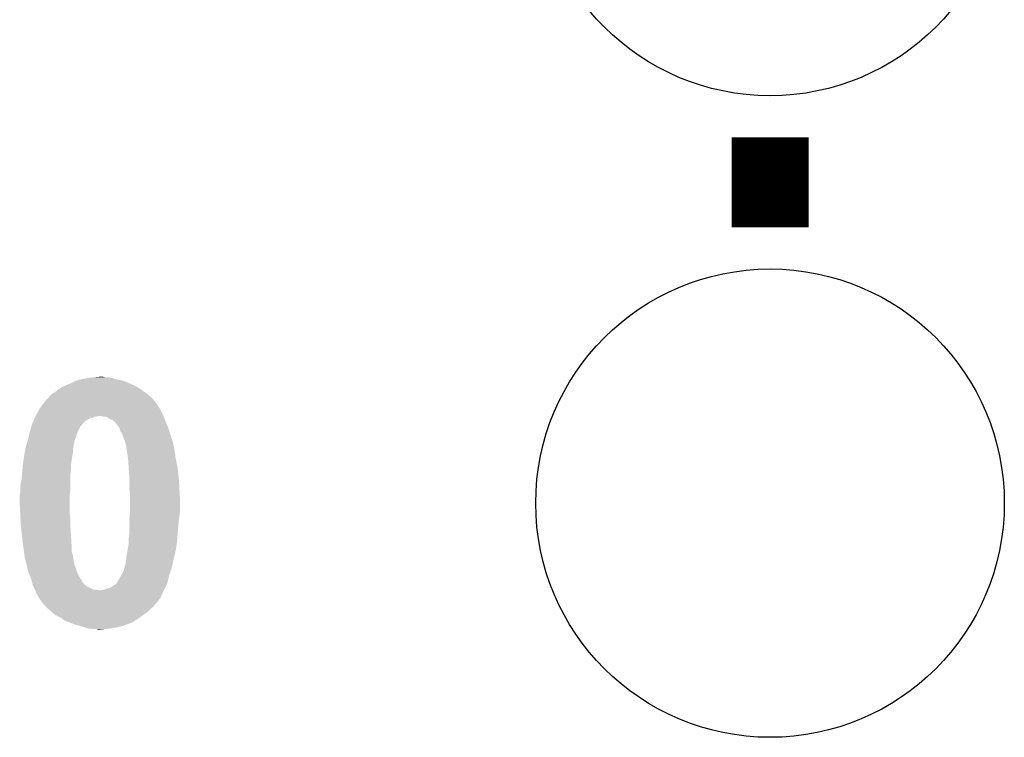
# Model space of a CAD drawing. Extents: x -1.3 to 24.2, y -3.9 to 53.4.
# Tile 37 of 54: x 14.8 to 18.7, y 24.6 to 27.4. Entities that reach past the tile are written whole.
import ezdxf

# ---------------------------------------------------------------- set-up
doc = ezdxf.new("R2010")
doc.units = 0
doc.layers.get('0').update_dxf_attribs({"linetype": 'CONTINUOUS'})
doc.layers.add('SERVO_3_CLICK_V101_GTO', color=12, linetype='CONTINUOUS')
doc.layers.add('SERVO_3_CLICK_V101_GTS', color=13, linetype='CONTINUOUS')

# ---------------------------------------------------------------- blocks, each defined once
blk = doc.blocks.new('ROUND_21')
blk.add_circle((0, 0), 0.9271)

msp = doc.modelspace()

# ---------------------------------------------------------------- linework, layer by layer
at = {"layer": 'SERVO_3_CLICK_V101_GTO', "const_width": 0.3048}
msp.add_lwpolyline([(17.78, 26.6192), (17.78, 26.9748)], dxfattribs=at)
at = {"layer": 'SERVO_3_CLICK_V101_GTO'}
for points in [[(14.97838, 25.98674), (14.99616, 25.99436), (15.275558, 25.98674), (15.26032, 25.99436)], [(14.99616, 25.99436), (15.01394, 26.00198), (15.26032, 25.99436), (15.24254, 26.00198)], [(15.01394, 26.00198), (15.029178, 26.0096), (15.24254, 26.00198), (15.227302, 26.0096)], [(15.029178, 26.0096), (15.034262, 26.012142), (15.227302, 26.0096), (15.217134, 26.012142)], [(15.034262, 26.012142), (15.044416, 26.01468), (15.217134, 26.012142), (15.20698, 26.01468)], [(15.044416, 26.01468), (15.05458, 26.01722), (15.20698, 26.01468), (15.19174, 26.01722)], [(15.05458, 26.01722), (15.077432, 26.022298), (15.19174, 26.01722), (15.1765, 26.022298)], [(15.077432, 26.022298), (15.077442, 26.0223), (15.1765, 26.022298), (15.176492, 26.0223)], [(15.077442, 26.0223), (15.10284, 26.02484), (15.176492, 26.0223), (15.163802, 26.02484)], [(15.10284, 26.02484), (15.128238, 26.02738), (15.151102, 26.02484), (15.140942, 26.02738)], [(14.927582, 25.948642), (14.93774, 25.9588), (15.328054, 25.948642), (15.3162, 25.9588)], [(14.93774, 25.9588), (14.937742, 25.958802), (15.3162, 25.9588), (15.316198, 25.958802)], [(14.937742, 25.958802), (14.95044, 25.96642), (15.316198, 25.958802), (15.305532, 25.96642)], [(14.95044, 25.96642), (14.96314, 25.97658), (15.305532, 25.96642), (15.291308, 25.97658)], [(14.96314, 25.97658), (14.974566, 25.984198), (15.291308, 25.97658), (15.28064, 25.984198)], [(14.974566, 25.984198), (14.97838, 25.98674), (15.28064, 25.984198), (15.275558, 25.98674)], [(14.891256, 25.902918), (14.898368, 25.913078), (15.36446, 25.902918), (15.356842, 25.913078)], [(14.898368, 25.913078), (14.903698, 25.920692), (15.356842, 25.913078), (15.3543, 25.920692)], [(14.903698, 25.920692), (14.905478, 25.923234), (15.3543, 25.920692), (15.349234, 25.923234)], [(14.905478, 25.923234), (14.907256, 25.925774), (15.349234, 25.923234), (15.34922, 25.925774)], [(14.907256, 25.925774), (14.907262, 25.925782), (15.34922, 25.925774), (15.349214, 25.925782)], [(14.907262, 25.925782), (14.9098, 25.92832), (15.349214, 25.925782), (15.34704, 25.92832)], [(14.9098, 25.92832), (14.914882, 25.935942), (15.34704, 25.92832), (15.34051, 25.935942)], [(14.914882, 25.935942), (14.922502, 25.941022), (15.34051, 25.935942), (15.336158, 25.941022)], [(14.922502, 25.941022), (14.924194, 25.94356), (15.336158, 25.941022), (15.333982, 25.94356)], [(14.924194, 25.94356), (14.927582, 25.948642), (15.333982, 25.94356), (15.328054, 25.948642)], [(14.873086, 25.869902), (14.87424, 25.87244), (15.115544, 25.869902), (15.120624, 25.87244)], [(14.87424, 25.87244), (14.889482, 25.900382), (15.3797, 25.87244), (15.36573, 25.900382)], [(14.889482, 25.900382), (14.891256, 25.902918), (15.36573, 25.900382), (15.36446, 25.902918)], [(15.140942, 25.8699), (15.128238, 25.87244), (15.380654, 25.8699), (15.3797, 25.87244)], [(14.857632, 25.8318), (14.859978, 25.839424), (15.052042, 25.8318), (15.059662, 25.839424)], [(14.859978, 25.839424), (14.86154, 25.8445), (15.059662, 25.839424), (15.062202, 25.8445)], [(14.86154, 25.8445), (14.863848, 25.84958), (15.062202, 25.8445), (15.067282, 25.84958)], [(14.863848, 25.84958), (14.867312, 25.8572), (15.067282, 25.84958), (15.077442, 25.8572)], [(14.867312, 25.8572), (14.869622, 25.862282), (15.077442, 25.8572), (15.087602, 25.862282)], [(14.869622, 25.862282), (14.870776, 25.86482), (15.087602, 25.862282), (15.097762, 25.86482)], [(14.870776, 25.86482), (14.873084, 25.8699), (15.097762, 25.86482), (15.107924, 25.8699)], [(14.873084, 25.8699), (14.873086, 25.869902), (15.107924, 25.8699), (15.115544, 25.869902)], [(15.151104, 25.869898), (15.140942, 25.8699), (15.380654, 25.869898), (15.380654, 25.8699)], [(15.161262, 25.864818), (15.151104, 25.869898), (15.38256, 25.864818), (15.380654, 25.869898)], [(15.16888, 25.85974), (15.161262, 25.864818), (15.384464, 25.85974), (15.38256, 25.864818)], [(15.176502, 25.857196), (15.16888, 25.85974), (15.385418, 25.857196), (15.384464, 25.85974)], [(15.181584, 25.85212), (15.176502, 25.857196), (15.38732, 25.85212), (15.385418, 25.857196)], [(15.184126, 25.84958), (15.181584, 25.85212), (15.38845, 25.84958), (15.38732, 25.85212)], [(15.186664, 25.849572), (15.184126, 25.84958), (15.388454, 25.849572), (15.38845, 25.84958)], [(15.19428, 25.83942), (15.186664, 25.849572), (15.392966, 25.83942), (15.388454, 25.849572)], [(15.202408, 25.82926), (15.19428, 25.83942), (15.397482, 25.82926), (15.392966, 25.83942)], [(14.846298, 25.791158), (14.850744, 25.808942), (15.034258, 25.791158), (15.03934, 25.808942)], [(14.850744, 25.808942), (14.85138, 25.811478), (15.03934, 25.808942), (15.04086, 25.811478)], [(14.85138, 25.811478), (14.854506, 25.82164), (15.04086, 25.811478), (15.04696, 25.82164)], [(14.854506, 25.82164), (14.857632, 25.8318), (15.04696, 25.82164), (15.052042, 25.8318)], [(15.20444, 25.826718), (15.202408, 25.82926), (15.398246, 25.826718), (15.397482, 25.82926)], [(15.20952, 25.811478), (15.20444, 25.826718), (15.402816, 25.811478), (15.398246, 25.826718)], [(15.214092, 25.80386), (15.20952, 25.811478), (15.4051, 25.80386), (15.402816, 25.811478)], [(15.21714, 25.79878), (15.214092, 25.80386), (15.406794, 25.79878), (15.4051, 25.80386)], [(15.22222, 25.78354), (15.21714, 25.79878), (15.411872, 25.78354), (15.406794, 25.79878)], [(14.834326, 25.747984), (14.837228, 25.758144), (15.0241, 25.747984), (15.024102, 25.758144)], [(14.837228, 25.758144), (14.83868, 25.763224), (15.024102, 25.758144), (15.02664, 25.763224)], [(14.83868, 25.763224), (14.840858, 25.770844), (15.02664, 25.763224), (15.026642, 25.770844)], [(14.840858, 25.770844), (14.84376, 25.781), (15.026642, 25.770844), (15.030448, 25.781)], [(14.84376, 25.781), (14.846298, 25.791158), (15.030448, 25.781), (15.034258, 25.791158)], [(15.2273, 25.77338), (15.22222, 25.78354), (15.415258, 25.77338), (15.411872, 25.78354)], [(15.2273, 25.773376), (15.2273, 25.77338), (15.41526, 25.773376), (15.415258, 25.77338)], [(15.227322, 25.76576), (15.2273, 25.773376), (15.417164, 25.76576), (15.41526, 25.773376)], [(15.22984, 25.765738), (15.227322, 25.76576), (15.41717, 25.765738), (15.417164, 25.76576)], [(15.22984, 25.763218), (15.22984, 25.765738), (15.4178, 25.763218), (15.41717, 25.765738)], [(15.23238, 25.75052), (15.22984, 25.763218), (15.420976, 25.75052), (15.4178, 25.763218)], [(14.82852, 25.71496), (14.830636, 25.727662), (15.01902, 25.71496), (15.02156, 25.727662)], [(14.830636, 25.727662), (14.832752, 25.740362), (15.02156, 25.727662), (15.021562, 25.740362)], [(14.832752, 25.740362), (14.8336, 25.745442), (15.021562, 25.740362), (15.023252, 25.745442)], [(14.8336, 25.745442), (14.834326, 25.747984), (15.023252, 25.745442), (15.0241, 25.747984)], [(15.233652, 25.742898), (15.23238, 25.75052), (15.42288, 25.742898), (15.420976, 25.75052)], [(15.23492, 25.73528), (15.233652, 25.742898), (15.423896, 25.73528), (15.42288, 25.742898)], [(15.23746, 25.7175), (15.23492, 25.73528), (15.426268, 25.7175), (15.423896, 25.73528)], [(15.239048, 25.704802), (15.23746, 25.7175), (15.42796, 25.704802), (15.426268, 25.7175)], [(14.821534, 25.659082), (14.823228, 25.6794), (15.01394, 25.659082), (15.01394, 25.6794)], [(14.823228, 25.6794), (14.82344, 25.68194), (15.01394, 25.6794), (15.014302, 25.68194)], [(14.82344, 25.68194), (14.828518, 25.714958), (15.014302, 25.68194), (15.01902, 25.714958)], [(14.828518, 25.714958), (14.82852, 25.71496), (15.01902, 25.714958), (15.01902, 25.71496)], [(15.24, 25.69718), (15.239048, 25.704802), (15.429486, 25.69718), (15.42796, 25.704802)], [(15.242034, 25.6667), (15.24, 25.69718), (15.43558, 25.6667), (15.429486, 25.69718)], [(14.81836, 25.62098), (14.81984, 25.63876), (15.0114, 25.62098), (15.0114, 25.63876)], [(14.81984, 25.63876), (14.821534, 25.659082), (15.0114, 25.63876), (15.01394, 25.659082)], [(15.244912, 25.62352), (15.242034, 25.6667), (15.44066, 25.62352), (15.43558, 25.6667)], [(14.81328, 25.595582), (14.81836, 25.62098), (15.0114, 25.595582), (15.0114, 25.62098)], [(15.24508, 25.620982), (15.244912, 25.62352), (15.440802, 25.620982), (15.44066, 25.62352)], [(15.24508, 25.582878), (15.24508, 25.620982), (15.442918, 25.582878), (15.440802, 25.620982)], [(14.811102, 25.55748), (14.81328, 25.572722), (15.00886, 25.55748), (15.01013, 25.572722)], [(14.81328, 25.587958), (14.81328, 25.595582), (15.0114, 25.587958), (15.0114, 25.595582)], [(14.81328, 25.572722), (14.81328, 25.587958), (15.01013, 25.572722), (15.0114, 25.587958)], [(15.245928, 25.5778), (15.24508, 25.582878), (15.4432, 25.5778), (15.442918, 25.582878)], [(15.24762, 25.567638), (15.245928, 25.5778), (15.44371, 25.567638), (15.4432, 25.5778)], [(15.24762, 25.527), (15.24762, 25.567638), (15.44574, 25.527), (15.44371, 25.567638)], [(14.81074, 25.55494), (14.811102, 25.55748), (15.00886, 25.55494), (15.00886, 25.55748)], [(14.81074, 25.527), (14.81074, 25.55494), (15.00886, 25.527), (15.00886, 25.55494)], [(14.8129, 25.483822), (14.81074, 25.527), (15.00886, 25.483822), (15.00886, 25.527)], [(15.24762, 25.49906), (15.24762, 25.527), (15.44574, 25.49906), (15.44574, 25.527)], [(14.81328, 25.4762), (14.8129, 25.483822), (15.010132, 25.4762), (15.00886, 25.483822)], [(15.246348, 25.48128), (15.24762, 25.49652), (15.4432, 25.48128), (15.445376, 25.49652)], [(15.24762, 25.49652), (15.24762, 25.49906), (15.445376, 25.49652), (15.44574, 25.49906)], [(14.813704, 25.468582), (14.81328, 25.4762), (15.0114, 25.468582), (15.010132, 25.4762)], [(14.81568, 25.433018), (14.813704, 25.468582), (15.0114, 25.433018), (15.0114, 25.468582)], [(15.24508, 25.466042), (15.246348, 25.48128), (15.441506, 25.466042), (15.4432, 25.48128)], [(15.24508, 25.45842), (15.24508, 25.466042), (15.44066, 25.45842), (15.441506, 25.466042)], [(15.24508, 25.43302), (15.24508, 25.45842), (15.43812, 25.43302), (15.44066, 25.45842)], [(14.81582, 25.43048), (14.81568, 25.433018), (15.01156, 25.43048), (15.0114, 25.433018)], [(14.8209, 25.3873), (14.81582, 25.43048), (15.014258, 25.3873), (15.01156, 25.43048)], [(15.24254, 25.392378), (15.24508, 25.41524), (15.434732, 25.392378), (15.436638, 25.41524)], [(15.24508, 25.41524), (15.24508, 25.43302), (15.436638, 25.41524), (15.43812, 25.43302)], [(14.825346, 25.35174), (14.8209, 25.3873), (15.01648, 25.35174), (15.014258, 25.3873)], [(15.24, 25.35428), (15.24254, 25.37206), (15.430304, 25.35428), (15.43304, 25.37206)], [(15.24254, 25.37206), (15.24254, 25.392378), (15.43304, 25.37206), (15.434732, 25.392378)], [(14.82598, 25.34666), (14.825346, 25.35174), (15.01648, 25.34666), (15.01648, 25.35174)], [(14.827794, 25.333964), (14.82598, 25.34666), (15.01648, 25.333964), (15.01648, 25.34666)], [(14.829972, 25.318722), (14.827794, 25.333964), (15.021558, 25.318722), (15.01648, 25.333964)], [(15.23492, 25.3238), (15.23746, 25.33904), (15.424442, 25.3238), (15.42796, 25.33904)], [(15.23746, 25.33904), (15.24, 25.35428), (15.42796, 25.33904), (15.430304, 25.35428)], [(14.83106, 25.311102), (14.829972, 25.318722), (15.022648, 25.311102), (15.021558, 25.318722)], [(14.833602, 25.30094), (14.83106, 25.311102), (15.0241, 25.30094), (15.022648, 25.311102)], [(14.836776, 25.288242), (14.833602, 25.30094), (15.02664, 25.288242), (15.0241, 25.30094)], [(14.83741, 25.285704), (14.836776, 25.288242), (15.02664, 25.285704), (15.02664, 25.288242)], [(15.229818, 25.28316), (15.22984, 25.295856), (15.415064, 25.28316), (15.417994, 25.295856)], [(15.22984, 25.295856), (15.232378, 25.303478), (15.417994, 25.295856), (15.419752, 25.303478)], [(15.232378, 25.303478), (15.23238, 25.313638), (15.419752, 25.303478), (15.422096, 25.313638)], [(15.23238, 25.313638), (15.23492, 25.3238), (15.422096, 25.313638), (15.424442, 25.3238)], [(14.839314, 25.278082), (14.83741, 25.285704), (15.02918, 25.278082), (15.02664, 25.285704)], [(14.841854, 25.267922), (14.839314, 25.278082), (15.034258, 25.267922), (15.02918, 25.278082)], [(14.84503, 25.255222), (14.841854, 25.267922), (15.0368, 25.255222), (15.034258, 25.267922)], [(14.846298, 25.250142), (14.84503, 25.255222), (15.03934, 25.250142), (15.0368, 25.255222)], [(14.850816, 25.23998), (14.846298, 25.250142), (15.04442, 25.23998), (15.03934, 25.250142)], [(15.2146, 25.245062), (15.22222, 25.260298), (15.403408, 25.245062), (15.408486, 25.260298)], [(15.22222, 25.260298), (15.225396, 25.273002), (15.408486, 25.260298), (15.41272, 25.273002)], [(15.225396, 25.273002), (15.2273, 25.280618), (15.41272, 25.273002), (15.414476, 25.280618)], [(15.2273, 25.283138), (15.229818, 25.28316), (15.415058, 25.283138), (15.415064, 25.28316)], [(15.2273, 25.280618), (15.2273, 25.283138), (15.414476, 25.280618), (15.415058, 25.283138)], [(14.856458, 25.227282), (14.850816, 25.23998), (15.05204, 25.227282), (15.04442, 25.23998)], [(14.859282, 25.214582), (14.856458, 25.227282), (15.059658, 25.214582), (15.05204, 25.227282)], [(14.861538, 25.204422), (14.859282, 25.214582), (15.06728, 25.204422), (15.059658, 25.214582)], [(15.191738, 25.206958), (15.19343, 25.209498), (15.393668, 25.206958), (15.39494, 25.209498)], [(15.19343, 25.209498), (15.201898, 25.222198), (15.39494, 25.209498), (15.39787, 25.222198)], [(15.201898, 25.222198), (15.20698, 25.23236), (15.39787, 25.222198), (15.400216, 25.23236)], [(15.20698, 25.23236), (15.213074, 25.24252), (15.400216, 25.23236), (15.402562, 25.24252)], [(15.213074, 25.24252), (15.2146, 25.245062), (15.402562, 25.24252), (15.403408, 25.245062)], [(14.862808, 25.201886), (14.861538, 25.204422), (15.069814, 25.201886), (15.06728, 25.204422)], [(14.86281, 25.20188), (14.862808, 25.201886), (15.072354, 25.20188), (15.069814, 25.201886)], [(14.865348, 25.196804), (14.86281, 25.20188), (15.077438, 25.196804), (15.072354, 25.20188)], [(14.86662, 25.19426), (14.865348, 25.196804), (15.08506, 25.19426), (15.077438, 25.196804)], [(14.86916, 25.189182), (14.86662, 25.19426), (15.092678, 25.189182), (15.08506, 25.19426)], [(14.8717, 25.184102), (14.86916, 25.189182), (15.102836, 25.184102), (15.092678, 25.189182)], [(14.8717, 25.1841), (14.8717, 25.184102), (15.115538, 25.1841), (15.102836, 25.184102)], [(14.872548, 25.18156), (14.8717, 25.1841), (15.128238, 25.18156), (15.115538, 25.1841)], [(14.873394, 25.17902), (14.872548, 25.18156), (15.3797, 25.17902), (15.38097, 25.18156)], [(14.87678, 25.16886), (14.873394, 25.17902), (15.37508, 25.16886), (15.3797, 25.17902)], [(15.133316, 25.18156), (15.140938, 25.184098), (15.38097, 25.18156), (15.382238, 25.184098)], [(15.140938, 25.184098), (15.146016, 25.1841), (15.382238, 25.184098), (15.38224, 25.1841)], [(15.146016, 25.1841), (15.156178, 25.18918), (15.38224, 25.1841), (15.38478, 25.18918)], [(15.156178, 25.18918), (15.166338, 25.191718), (15.38478, 25.18918), (15.386048, 25.191718)], [(15.166338, 25.191718), (15.176498, 25.1968), (15.386048, 25.191718), (15.38859, 25.1968)], [(15.176498, 25.1968), (15.186654, 25.204416), (15.38859, 25.1968), (15.392398, 25.204416)], [(15.186654, 25.204416), (15.189194, 25.20442), (15.392398, 25.204416), (15.3924, 25.20442)], [(15.189194, 25.20442), (15.191738, 25.206958), (15.3924, 25.20442), (15.393668, 25.206958)], [(14.8844, 25.156158), (14.87678, 25.16886), (15.369306, 25.156158), (15.37508, 25.16886)], [(14.887786, 25.15108), (14.8844, 25.156158), (15.366998, 25.15108), (15.369306, 25.156158)], [(14.89456, 25.14092), (14.887786, 25.15108), (15.359094, 25.14092), (15.366998, 25.15108)], [(14.897094, 25.138386), (14.89456, 25.14092), (15.357124, 25.138386), (15.359094, 25.14092)], [(14.8971, 25.135846), (14.897094, 25.138386), (15.355148, 25.135846), (15.357124, 25.138386)], [(14.903772, 25.12822), (14.8971, 25.135846), (15.349218, 25.12822), (15.355148, 25.135846)], [(14.908218, 25.123136), (14.903772, 25.12822), (15.344138, 25.123136), (15.349218, 25.12822)], [(14.912658, 25.11806), (14.908218, 25.123136), (15.341596, 25.11806), (15.344138, 25.123136)], [(14.914878, 25.11552), (14.912658, 25.11806), (15.337788, 25.11552), (15.341596, 25.11806)], [(14.917844, 25.112978), (14.914878, 25.11552), (15.333978, 25.112978), (15.337788, 25.11552)], [(14.93859, 25.095198), (14.917844, 25.112978), (15.316198, 25.095198), (15.333978, 25.112978)], [(14.947478, 25.08758), (14.93859, 25.095198), (15.3035, 25.08758), (15.316198, 25.095198)], [(14.95044, 25.08504), (14.947478, 25.08758), (15.300324, 25.08504), (15.3035, 25.08758)], [(14.96568, 25.07742), (14.95044, 25.08504), (15.2908, 25.07742), (15.300324, 25.08504)], [(14.970758, 25.07488), (14.96568, 25.07742), (15.28699, 25.07488), (15.2908, 25.07742)], [(14.988538, 25.062182), (14.970758, 25.07488), (15.267942, 25.062182), (15.28699, 25.07488)], [(15.002088, 25.0571), (14.988538, 25.062182), (15.26032, 25.0571), (15.267942, 25.062182)], [(15.00886, 25.05456), (15.002088, 25.0571), (15.254392, 25.05456), (15.26032, 25.0571)], [(15.020716, 25.04948), (15.00886, 25.05456), (15.24254, 25.04948), (15.254392, 25.05456)], [(15.026638, 25.046942), (15.020716, 25.04948), (15.23577, 25.046942), (15.24254, 25.04948)], [(15.046954, 25.04186), (15.026638, 25.046942), (15.222218, 25.04186), (15.23577, 25.046942)], [(15.04696, 25.041858), (15.046954, 25.04186), (15.22221, 25.041858), (15.222218, 25.04186)], [(15.0622, 25.03678), (15.04696, 25.041858), (15.2019, 25.03678), (15.22221, 25.041858)], [(15.077438, 25.031702), (15.0622, 25.03678), (15.17651, 25.031702), (15.2019, 25.03678)], [(15.07745, 25.0317), (15.077438, 25.031702), (15.1765, 25.0317), (15.17651, 25.031702)], [(15.092678, 25.02916), (15.07745, 25.0317), (15.15364, 25.02916), (15.1765, 25.0317)], [(15.120618, 25.026622), (15.112996, 25.02916), (15.12826, 25.026622), (15.15364, 25.02916)], [(15.128242, 25.02662), (15.120618, 25.026622), (15.128242, 25.02662), (15.12826, 25.026622)]]:
    msp.add_solid(points, dxfattribs=at)

# ---------------------------------------------------------------- block references
at = {"layer": 'SERVO_3_CLICK_V101_GTS'}
for p in [(17.78, 28.067), (17.78, 25.527)]:
    msp.add_blockref('ROUND_21', p, dxfattribs=at)

doc.saveas('drawing.dxf')
